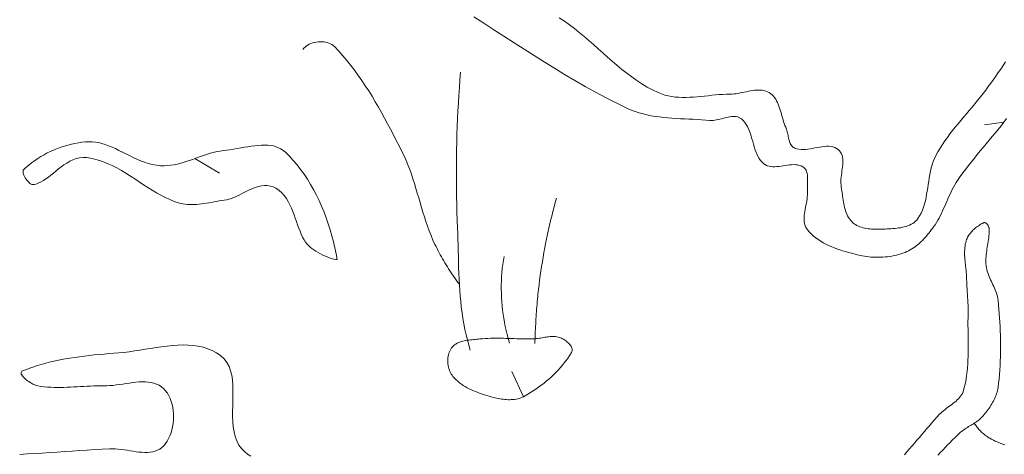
# Model space of a CAD drawing. Header units: inches. Extents: x -12 to 23, y -13.2 to 21.7.
# Tile 3 of 75: x -8.6 to -3.1, y -7.6 to -5.2. Entities that reach past the tile are written whole.
import ezdxf

# ---------------------------------------------------------------- set-up
doc = ezdxf.new("R2010")
doc.units = ezdxf.units.IN
doc.header["$MEASUREMENT"] = 0
doc.layers.get('0').update_dxf_attribs({"lineweight": 0})

msp = doc.modelspace()

# ---------------------------------------------------------------- linework, layer by layer
at = {"color": 7, "linetype": 'Continuous', "lineweight": 0}
for p, q in [((-6.9764, -5.3203), (-6.9844, -5.3256)), ((-6.9678, -5.3156), (-6.9764, -5.3203)), ((-6.9585, -5.3116), (-6.9678, -5.3156)), ((-6.9488, -5.3082), (-6.9585, -5.3116)), ((-6.9388, -5.3055), (-6.9488, -5.3082)), ((-6.9285, -5.3035), (-6.9388, -5.3055)), ((-6.918, -5.3022), (-6.9285, -5.3035)), ((-6.9074, -5.3015), (-6.918, -5.3022)), ((-6.8969, -5.3016), (-6.9074, -5.3015)), ((-6.8865, -5.3023), (-6.8969, -5.3016)), ((-6.8764, -5.3038), (-6.8865, -5.3023)), ((-6.8665, -5.306), (-6.8764, -5.3038)), ((-6.8571, -5.309), (-6.8665, -5.306)), ((-6.8483, -5.3127), (-6.8571, -5.309)), ((-6.8401, -5.3171), (-6.8483, -5.3127)), ((-6.8326, -5.3223), (-6.8401, -5.3171)), ((-6.8259, -5.3283), (-6.8326, -5.3223)), ((-6.998, -5.3381), (-7.0034, -5.3452)), ((-6.9917, -5.3315), (-6.998, -5.3381)), ((-6.9844, -5.3256), (-6.9917, -5.3315)), ((-6.8018, -5.3539), (-6.8259, -5.3283)), ((-6.7784, -5.3802), (-6.8018, -5.3539)), ((-6.7558, -5.407), (-6.7784, -5.3802)), ((-6.7338, -5.4344), (-6.7558, -5.407)), ((-6.7125, -5.4624), (-6.7338, -5.4344)), ((-6.6918, -5.4908), (-6.7125, -5.4624)), ((-6.6716, -5.5198), (-6.6918, -5.4908)), ((-6.1159, -5.472), (-6.1193, -5.5159)), ((-6.652, -5.5491), (-6.6716, -5.5198)), ((-6.1193, -5.5159), (-6.1224, -5.5597)), ((-6.6329, -5.5788), (-6.652, -5.5491)), ((-6.6143, -5.6089), (-6.6329, -5.5788)), ((-6.1224, -5.5597), (-6.1253, -5.6036)), ((-6.5961, -5.6393), (-6.6143, -5.6089)), ((-6.5782, -5.6699), (-6.5961, -5.6393)), ((-6.1279, -5.6475), (-6.1302, -5.6915)), ((-6.1253, -5.6036), (-6.1279, -5.6475)), ((-6.5608, -5.7008), (-6.5782, -5.6699)), ((-6.5436, -5.7318), (-6.5608, -5.7008)), ((-6.1302, -5.6915), (-6.1323, -5.7354)), ((-6.5268, -5.7631), (-6.5436, -5.7318)), ((-6.5102, -5.7944), (-6.5268, -5.7631)), ((-6.1323, -5.7354), (-6.1341, -5.7794)), ((-6.4938, -5.8258), (-6.5102, -5.7944)), ((-6.1356, -5.8234), (-6.1368, -5.8673)), ((-6.1341, -5.7794), (-6.1356, -5.8234)), ((-6.4776, -5.8572), (-6.4938, -5.8258)), ((-6.4615, -5.8887), (-6.4776, -5.8572)), ((-6.1368, -5.8673), (-6.1378, -5.9113)), ((-6.4455, -5.9201), (-6.4615, -5.8887)), ((-6.4334, -5.945), (-6.4455, -5.9201)), ((-6.1378, -5.9113), (-6.1385, -5.9553)), ((-6.4221, -5.9704), (-6.4334, -5.945)), ((-6.4116, -5.996), (-6.4221, -5.9704)), ((-6.1385, -5.9553), (-6.139, -5.9993)), ((-6.4017, -6.022), (-6.4116, -5.996)), ((-6.3924, -6.0482), (-6.4017, -6.022)), ((-6.139, -5.9993), (-6.1392, -6.0433)), ((-6.1392, -6.0433), (-6.1391, -6.0873)), ((-6.3835, -6.0746), (-6.3924, -6.0482)), ((-6.3751, -6.1011), (-6.3835, -6.0746)), ((-6.1391, -6.0873), (-6.1387, -6.1313)), ((-6.3669, -6.1278), (-6.3751, -6.1011)), ((-6.359, -6.1546), (-6.3669, -6.1278)), ((-6.3512, -6.1814), (-6.359, -6.1546)), ((-6.1387, -6.1313), (-6.138, -6.1753)), ((-6.3434, -6.2083), (-6.3512, -6.1814)), ((-6.3355, -6.2351), (-6.3434, -6.2083)), ((-6.138, -6.1753), (-6.1371, -6.2193)), ((-5.5888, -6.2328), (-5.5819, -6.2074)), ((-5.5819, -6.2074), (-5.5749, -6.1821)), ((-6.3275, -6.2618), (-6.3355, -6.2351)), ((-6.3192, -6.2885), (-6.3275, -6.2618)), ((-6.1371, -6.2193), (-6.1359, -6.2633)), ((-6.1359, -6.2633), (-6.1345, -6.3072)), ((-5.6019, -6.2837), (-5.5955, -6.2582)), ((-5.5955, -6.2582), (-5.5888, -6.2328)), ((-6.3107, -6.315), (-6.3192, -6.2885)), ((-6.3017, -6.3413), (-6.3107, -6.315)), ((-6.1345, -6.3072), (-6.1328, -6.3512)), ((-5.6142, -6.3349), (-5.6082, -6.3093)), ((-5.6082, -6.3093), (-5.6019, -6.2837)), ((-6.2921, -6.3675), (-6.3017, -6.3413)), ((-6.282, -6.3933), (-6.2921, -6.3675)), ((-6.1328, -6.3512), (-6.1315, -6.3828)), ((-5.6256, -6.3863), (-5.62, -6.3605)), ((-5.62, -6.3605), (-5.6142, -6.3349)), ((-6.2712, -6.4189), (-6.282, -6.3933)), ((-6.2596, -6.4441), (-6.2712, -6.4189)), ((-6.1315, -6.3828), (-6.1305, -6.4146)), ((-6.1305, -6.4146), (-6.1296, -6.4465)), ((-5.6362, -6.4378), (-5.631, -6.412)), ((-5.631, -6.412), (-5.6256, -6.3863)), ((-6.2538, -6.4559), (-6.2596, -6.4441)), ((-6.248, -6.4677), (-6.2538, -6.4559)), ((-6.242, -6.4793), (-6.248, -6.4677)), ((-6.2359, -6.491), (-6.242, -6.4793)), ((-6.1296, -6.4465), (-6.1288, -6.4785)), ((-6.1288, -6.4785), (-6.128, -6.5105)), ((-5.646, -6.4896), (-5.6412, -6.4637)), ((-5.6412, -6.4637), (-5.6362, -6.4378)), ((-6.2296, -6.5025), (-6.2359, -6.491)), ((-6.2233, -6.514), (-6.2296, -6.5025)), ((-6.2168, -6.5255), (-6.2233, -6.514)), ((-6.2102, -6.5369), (-6.2168, -6.5255)), ((-6.2035, -6.5482), (-6.2102, -6.5369)), ((-6.128, -6.5105), (-6.1271, -6.5425)), ((-6.1271, -6.5425), (-6.1262, -6.5746)), ((-5.8778, -6.5574), (-5.8745, -6.5345)), ((-5.8745, -6.5345), (-5.8707, -6.5118)), ((-5.659, -6.5674), (-5.6548, -6.5414)), ((-5.6548, -6.5414), (-5.6505, -6.5155)), ((-5.6505, -6.5155), (-5.646, -6.4896)), ((-6.1967, -6.5594), (-6.2035, -6.5482)), ((-6.1897, -6.5706), (-6.1967, -6.5594)), ((-6.1827, -6.5818), (-6.1897, -6.5706)), ((-6.1755, -6.5928), (-6.1827, -6.5818)), ((-6.1682, -6.6038), (-6.1755, -6.5928)), ((-6.1262, -6.5746), (-6.125, -6.6067)), ((-5.8827, -6.6035), (-5.8805, -6.5804)), ((-5.8805, -6.5804), (-5.8778, -6.5574)), ((-5.6665, -6.6195), (-5.6629, -6.5934)), ((-5.6629, -6.5934), (-5.659, -6.5674)), ((-6.1608, -6.6147), (-6.1682, -6.6038)), ((-6.1533, -6.6255), (-6.1608, -6.6147)), ((-6.1457, -6.6363), (-6.1533, -6.6255)), ((-6.1379, -6.6469), (-6.1457, -6.6363)), ((-6.1301, -6.6575), (-6.1379, -6.6469)), ((-6.125, -6.6067), (-6.1237, -6.6387)), ((-6.1237, -6.6387), (-6.122, -6.6707)), ((-5.8861, -6.6734), (-5.8855, -6.65)), ((-5.8855, -6.65), (-5.8844, -6.6267)), ((-5.8844, -6.6267), (-5.8827, -6.6035)), ((-5.6733, -6.6716), (-5.67, -6.6455)), ((-5.67, -6.6455), (-5.6665, -6.6195)), ((-6.1222, -6.668), (-6.1301, -6.6575)), ((-6.122, -6.6707), (-6.12, -6.7026)), ((-6.12, -6.7026), (-6.1176, -6.7345)), ((-5.8862, -6.6967), (-5.8861, -6.6734)), ((-5.8857, -6.7201), (-5.8862, -6.6967)), ((-5.6778, -6.7116), (-5.6763, -6.6977)), ((-5.6763, -6.6977), (-5.6733, -6.6716)), ((-6.1176, -6.7345), (-6.1147, -6.7662)), ((-6.1147, -6.7662), (-6.1113, -6.7978)), ((-5.8847, -6.7435), (-5.8857, -6.7201)), ((-5.8832, -6.7669), (-5.8847, -6.7435)), ((-5.6833, -6.7671), (-5.682, -6.7532)), ((-5.682, -6.7532), (-5.6807, -6.7393)), ((-5.6807, -6.7393), (-5.6793, -6.7254)), ((-5.6793, -6.7254), (-5.6778, -6.7116)), ((-6.1113, -6.7978), (-6.1073, -6.8293)), ((-5.8812, -6.7903), (-5.8832, -6.7669)), ((-5.8786, -6.8136), (-5.8812, -6.7903)), ((-5.8756, -6.8368), (-5.8786, -6.8136)), ((-5.6879, -6.8226), (-5.6869, -6.8087)), ((-5.6869, -6.8087), (-5.6858, -6.7948)), ((-5.6858, -6.7948), (-5.6846, -6.7809)), ((-5.6846, -6.7809), (-5.6833, -6.7671)), ((-6.1073, -6.8293), (-6.1026, -6.8606)), ((-6.1026, -6.8606), (-6.0972, -6.8918)), ((-5.872, -6.86), (-5.8756, -6.8368)), ((-5.8679, -6.883), (-5.872, -6.86)), ((-5.6916, -6.8783), (-5.6908, -6.8644)), ((-5.6908, -6.8644), (-5.6899, -6.8505)), ((-5.6899, -6.8505), (-5.6889, -6.8365)), ((-5.6889, -6.8365), (-5.6879, -6.8226)), ((-6.0972, -6.8918), (-6.0911, -6.9227)), ((-6.0911, -6.9227), (-6.0841, -6.9535)), ((-5.8633, -6.9059), (-5.8679, -6.883)), ((-5.8581, -6.9287), (-5.8633, -6.9059)), ((-5.8525, -6.9513), (-5.8581, -6.9287)), ((-5.6944, -6.934), (-5.6938, -6.9201)), ((-5.6938, -6.9201), (-5.6931, -6.9062)), ((-5.6931, -6.9062), (-5.6924, -6.8922)), ((-5.6924, -6.8922), (-5.6916, -6.8783)), ((-6.0841, -6.9535), (-6.0618, -7.0398)), ((-5.8389, -7.001), (-5.8525, -6.9513)), ((-5.6966, -7.0015), (-5.6954, -6.9619)), ((-5.6954, -6.9619), (-5.6949, -6.948)), ((-5.6949, -6.948), (-5.6944, -6.934)), ((-3.2219, -7.4513), (-3.2186, -7.4566)), ((-3.2186, -7.4566), (-3.2151, -7.4617)), ((-3.2151, -7.4617), (-3.2115, -7.4668)), ((-3.2115, -7.4668), (-3.2078, -7.4718)), ((-3.2078, -7.4718), (-3.2039, -7.4767)), ((-3.2039, -7.4767), (-3.1999, -7.4815)), ((-3.1999, -7.4815), (-3.1959, -7.4862)), ((-3.1959, -7.4862), (-3.1917, -7.4909)), ((-3.1917, -7.4909), (-3.1874, -7.4954)), ((-3.1874, -7.4954), (-3.183, -7.4998)), ((-3.183, -7.4998), (-3.1785, -7.504)), ((-3.1785, -7.504), (-3.1739, -7.5082)), ((-3.1739, -7.5082), (-3.1692, -7.5123)), ((-3.1692, -7.5123), (-3.1644, -7.5162)), ((-3.1644, -7.5162), (-3.1595, -7.5199)), ((-3.1595, -7.5199), (-3.1546, -7.5236)), ((-3.1546, -7.5236), (-3.1496, -7.5271)), ((-3.1496, -7.5271), (-3.1445, -7.5304)), ((-3.1445, -7.5304), (-3.1393, -7.5336)), ((-3.1393, -7.5336), (-3.1341, -7.5367)), ((-3.1341, -7.5367), (-3.1241, -7.5421)), ((-3.1241, -7.5421), (-3.114, -7.5473)), ((-3.114, -7.5473), (-3.1036, -7.5522)), ((-3.1036, -7.5522), (-3.0932, -7.5568)), ((-3.0932, -7.5568), (-3.0826, -7.5612)), ((-3.0826, -7.5612), (-3.0718, -7.5653)), ((-3.0718, -7.5653), (-3.061, -7.5691)), ((-3.061, -7.5691), (-3.05, -7.5726))]:
    msp.add_line(p, q, dxfattribs=at)
at = {"color": 30, "linetype": 'Continuous', "lineweight": 0, "true_color": 0xff7e00}
for p, q in [((-3.055, -5.7541), (-3.1634, -5.7702)), ((-7.6125, -5.9603), (-7.4736, -6.0422)), ((-5.7602, -7.3021), (-5.8266, -7.1601))]:
    msp.add_line(p, q, dxfattribs=at)
at = {"color": 7, "linetype": 'Continuous', "lineweight": 0, "flags": 128}
for points in [[(-3.0393, -5.7332), (-3.055, -5.7541), (-3.071, -5.7749), (-3.0872, -5.7954), (-3.1037, -5.8158), (-3.1204, -5.8361), (-3.1372, -5.8563), (-3.154, -5.8764), (-3.1709, -5.8966), (-3.1878, -5.9167), (-3.2045, -5.9369), (-3.2212, -5.9572), (-3.2377, -5.9776), (-3.2539, -5.9982), (-3.2699, -6.019), (-3.2856, -6.04), (-3.3009, -6.0612), (-3.3158, -6.0828), (-3.3238, -6.0951), (-3.3314, -6.1078), (-3.3386, -6.1206), (-3.3454, -6.1337), (-3.352, -6.1469), (-3.3583, -6.1603), (-3.3645, -6.1738), (-3.3705, -6.1873), (-3.3764, -6.2009), (-3.3823, -6.2146), (-3.3883, -6.2282), (-3.3943, -6.2417), (-3.4004, -6.2552), (-3.4067, -6.2686), (-3.4132, -6.2818), (-3.42, -6.2949), (-3.4272, -6.3078), (-3.4347, -6.3204), (-3.4426, -6.3327), (-3.451, -6.3448), (-3.4575, -6.3535), (-3.464, -6.3622), (-3.4707, -6.3709), (-3.4776, -6.3796), (-3.4846, -6.3881), (-3.4917, -6.3965), (-3.4991, -6.4049), (-3.5066, -6.413), (-3.5142, -6.421), (-3.5221, -6.4287), (-3.5301, -6.4362), (-3.5384, -6.4434), (-3.5468, -6.4504), (-3.5554, -6.457), (-3.5642, -6.4633), (-3.5733, -6.4692), (-3.5825, -6.4747), (-3.592, -6.4798), (-3.6017, -6.4844), (-3.6116, -6.4885), (-3.6236, -6.4929), (-3.6357, -6.497), (-3.648, -6.5006), (-3.6604, -6.5039), (-3.673, -6.5068), (-3.6857, -6.5093), (-3.6984, -6.5114), (-3.7113, -6.5132), (-3.7242, -6.5146), (-3.7371, -6.5156), (-3.7501, -6.5163), (-3.7631, -6.5165), (-3.776, -6.5164), (-3.789, -6.516), (-3.8019, -6.5151), (-3.8148, -6.5139), (-3.8275, -6.5124), (-3.8402, -6.5104), (-3.8528, -6.5081), (-3.8652, -6.5054), (-3.8814, -6.5017), (-3.8976, -6.4977), (-3.914, -6.4936), (-3.9304, -6.4892), (-3.9468, -6.4845), (-3.9632, -6.4796), (-3.9795, -6.4743), (-3.9956, -6.4687), (-4.0116, -6.4627), (-4.0273, -6.4562), (-4.0427, -6.4493), (-4.0578, -6.4419), (-4.0726, -6.434), (-4.0869, -6.4256), (-4.1007, -6.4166), (-4.114, -6.407), (-4.1268, -6.3967), (-4.1389, -6.3857), (-4.1503, -6.3741), (-4.1611, -6.3617), (-4.1673, -6.353), (-4.1722, -6.3437), (-4.1758, -6.3341), (-4.1784, -6.3241), (-4.1799, -6.3137), (-4.1805, -6.303), (-4.1804, -6.2921), (-4.1796, -6.2809), (-4.1782, -6.2695), (-4.1765, -6.2579), (-4.1744, -6.2463), (-4.1722, -6.2345), (-4.1698, -6.2227), (-4.1675, -6.2109), (-4.1654, -6.1991), (-4.1635, -6.1874), (-4.1621, -6.1758), (-4.1611, -6.1643), (-4.1607, -6.153), (-4.1611, -6.1419), (-4.1614, -6.1349), (-4.1615, -6.1277), (-4.1615, -6.1202), (-4.1612, -6.1126), (-4.161, -6.1049), (-4.1606, -6.0971), (-4.1604, -6.0893), (-4.1602, -6.0815), (-4.1602, -6.0738), (-4.1604, -6.0662), (-4.1608, -6.0588), (-4.1616, -6.0516), (-4.1628, -6.0446), (-4.1644, -6.0379), (-4.1665, -6.0316), (-4.1692, -6.0257), (-4.1724, -6.0202), (-4.1764, -6.0151), (-4.181, -6.0106), (-4.1865, -6.0067), (-4.1961, -6.0017), (-4.2062, -5.998), (-4.2168, -5.9957), (-4.2277, -5.9944), (-4.239, -5.9941), (-4.2505, -5.9945), (-4.2622, -5.9955), (-4.2741, -5.997), (-4.2861, -5.9988), (-4.298, -6.0007), (-4.31, -6.0025), (-4.3218, -6.0041), (-4.3335, -6.0054), (-4.345, -6.0061), (-4.3562, -6.0061), (-4.3671, -6.0052), (-4.3776, -6.0033), (-4.3877, -6.0002), (-4.3972, -5.9958), (-4.4062, -5.9898), (-4.4167, -5.9805), (-4.4259, -5.9702), (-4.4339, -5.9589), (-4.441, -5.9468), (-4.4471, -5.934), (-4.4526, -5.9206), (-4.4574, -5.9067), (-4.4619, -5.8925), (-4.466, -5.878), (-4.47, -5.8634), (-4.4739, -5.8488), (-4.4781, -5.8343), (-4.4825, -5.8201), (-4.4873, -5.8061), (-4.4926, -5.7927), (-4.4987, -5.7798), (-4.5057, -5.7675), (-4.5136, -5.7561), (-4.5227, -5.7457), (-4.533, -5.7362), (-4.5401, -5.7313), (-4.5476, -5.7276), (-4.5554, -5.7249), (-4.5635, -5.7233), (-4.5719, -5.7226), (-4.5806, -5.7227), (-4.5894, -5.7234), (-4.5985, -5.7247), (-4.6076, -5.7264), (-4.617, -5.7285), (-4.6264, -5.7309), (-4.6359, -5.7333), (-4.6454, -5.7358), (-4.6549, -5.7382), (-4.6644, -5.7404), (-4.6739, -5.7423), (-4.6832, -5.7438), (-4.6925, -5.7447), (-4.7016, -5.7451), (-4.7105, -5.7447), (-4.734, -5.7427), (-4.7576, -5.7411), (-4.7813, -5.7397), (-4.8052, -5.7385), (-4.829, -5.7374), (-4.8529, -5.7362), (-4.8768, -5.7351), (-4.9007, -5.7337), (-4.9245, -5.7322), (-4.9483, -5.7303), (-4.9719, -5.7281), (-4.9954, -5.7253), (-5.0188, -5.7221), (-5.0419, -5.7182), (-5.0649, -5.7135), (-5.0876, -5.7081), (-5.11, -5.7019), (-5.1322, -5.6946), (-5.154, -5.6864), (-5.1755, -5.677), (-5.236, -5.6479), (-5.2958, -5.6175), (-5.355, -5.586), (-5.4137, -5.5535), (-5.4719, -5.52), (-5.5297, -5.4858), (-5.5871, -5.4508), (-5.6442, -5.4153), (-5.7011, -5.3794), (-5.7578, -5.3431), (-5.8144, -5.3067), (-5.8709, -5.2701), (-5.9275, -5.2335), (-5.9842, -5.1971), (-6.0409, -5.161)], [(-5.5601, -5.1656), (-5.5309, -5.185), (-5.5024, -5.2053), (-5.4744, -5.2266), (-5.4469, -5.2486), (-5.4198, -5.2711), (-5.393, -5.2942), (-5.3665, -5.3175), (-5.34, -5.3411), (-5.3136, -5.3647), (-5.2872, -5.3882), (-5.2606, -5.4115), (-5.2339, -5.4344), (-5.2068, -5.4569), (-5.1794, -5.4787), (-5.1515, -5.4997), (-5.1231, -5.5198), (-5.094, -5.5388), (-5.0642, -5.5567), (-5.0336, -5.5732), (-5.0022, -5.5883), (-4.9835, -5.5958), (-4.9645, -5.6019), (-4.9451, -5.6067), (-4.9255, -5.6104), (-4.9057, -5.6129), (-4.8856, -5.6145), (-4.8654, -5.6152), (-4.845, -5.6151), (-4.8244, -5.6144), (-4.8037, -5.6132), (-4.783, -5.6116), (-4.7621, -5.6097), (-4.7413, -5.6075), (-4.7204, -5.6053), (-4.6995, -5.6032), (-4.6787, -5.6012), (-4.658, -5.5994), (-4.6373, -5.598), (-4.6168, -5.5971), (-4.5964, -5.5967), (-4.5854, -5.5964), (-4.5742, -5.5955), (-4.5629, -5.5941), (-4.5515, -5.5922), (-4.54, -5.5901), (-4.5285, -5.5878), (-4.517, -5.5854), (-4.5055, -5.583), (-4.4941, -5.5806), (-4.4827, -5.5784), (-4.4713, -5.5766), (-4.4601, -5.5751), (-4.449, -5.574), (-4.4381, -5.5736), (-4.4273, -5.5738), (-4.4167, -5.5748), (-4.4063, -5.5766), (-4.3961, -5.5794), (-4.3863, -5.5833), (-4.3766, -5.5883), (-4.3678, -5.5942), (-4.3599, -5.6009), (-4.3526, -5.6083), (-4.3461, -5.6163), (-4.3403, -5.625), (-4.335, -5.6341), (-4.3302, -5.6437), (-4.3259, -5.6538), (-4.3219, -5.6641), (-4.3182, -5.6748), (-4.3148, -5.6856), (-4.3116, -5.6966), (-4.3084, -5.7077), (-4.3053, -5.7189), (-4.3022, -5.7299), (-4.2989, -5.7409), (-4.2955, -5.7518), (-4.2919, -5.7624), (-4.288, -5.7727), (-4.2837, -5.7827), (-4.2812, -5.7887), (-4.279, -5.795), (-4.277, -5.8016), (-4.2753, -5.8084), (-4.2737, -5.8153), (-4.2723, -5.8223), (-4.2708, -5.8293), (-4.2694, -5.8363), (-4.268, -5.8433), (-4.2664, -5.8501), (-4.2646, -5.8568), (-4.2627, -5.8633), (-4.2605, -5.8695), (-4.2579, -5.8754), (-4.255, -5.8809), (-4.2516, -5.886), (-4.2478, -5.8906), (-4.2435, -5.8947), (-4.2385, -5.8982), (-4.2329, -5.901), (-4.2214, -5.9051), (-4.2095, -5.9077), (-4.1972, -5.909), (-4.1846, -5.9092), (-4.1717, -5.9086), (-4.1587, -5.9071), (-4.1455, -5.9052), (-4.1322, -5.9028), (-4.1189, -5.9002), (-4.1057, -5.8976), (-4.0925, -5.8952), (-4.0795, -5.8931), (-4.0667, -5.8915), (-4.0542, -5.8906), (-4.042, -5.8905), (-4.0301, -5.8915), (-4.0188, -5.8937), (-4.0079, -5.8974), (-3.9975, -5.9025), (-3.9878, -5.9095), (-3.9804, -5.9167), (-3.9745, -5.9246), (-3.9699, -5.9331), (-3.9665, -5.9422), (-3.9642, -5.9519), (-3.9627, -5.962), (-3.9621, -5.9726), (-3.9622, -5.9835), (-3.9629, -5.9947), (-3.9639, -6.0061), (-3.9653, -6.0178), (-3.9669, -6.0295), (-3.9685, -6.0413), (-3.9701, -6.0531), (-3.9714, -6.0649), (-3.9725, -6.0765), (-3.9731, -6.088), (-3.9731, -6.0992), (-3.9724, -6.1102), (-3.9709, -6.1208), (-3.9691, -6.1309), (-3.9675, -6.1411), (-3.966, -6.1515), (-3.9646, -6.162), (-3.9631, -6.1725), (-3.9617, -6.1831), (-3.9601, -6.1937), (-3.9585, -6.2042), (-3.9566, -6.2147), (-3.9546, -6.225), (-3.9523, -6.2352), (-3.9497, -6.2453), (-3.9467, -6.2551), (-3.9433, -6.2647), (-3.9394, -6.274), (-3.9351, -6.283), (-3.9302, -6.2917), (-3.9247, -6.2999), (-3.9186, -6.3078), (-3.9117, -6.3152), (-3.9051, -6.3214), (-3.898, -6.3269), (-3.8905, -6.3319), (-3.8826, -6.3364), (-3.8744, -6.3404), (-3.8659, -6.3439), (-3.8572, -6.3469), (-3.8482, -6.3495), (-3.839, -6.3517), (-3.8296, -6.3535), (-3.8201, -6.355), (-3.8106, -6.3562), (-3.8009, -6.3571), (-3.7912, -6.3577), (-3.7815, -6.3581), (-3.7719, -6.3583), (-3.7623, -6.3583), (-3.7528, -6.3581), (-3.7434, -6.3579), (-3.7342, -6.3575), (-3.7239, -6.357), (-3.7134, -6.3566), (-3.7027, -6.3561), (-3.6918, -6.3555), (-3.6808, -6.3547), (-3.6698, -6.3538), (-3.6588, -6.3526), (-3.6479, -6.3512), (-3.6371, -6.3495), (-3.6264, -6.3474), (-3.6159, -6.345), (-3.6058, -6.3421), (-3.5959, -6.3387), (-3.5864, -6.3348), (-3.5773, -6.3304), (-3.5686, -6.3254), (-3.5605, -6.3197), (-3.553, -6.3133), (-3.5461, -6.3062), (-3.5398, -6.2983), (-3.5298, -6.283), (-3.5211, -6.267), (-3.5137, -6.2504), (-3.5073, -6.2334), (-3.5019, -6.2159), (-3.4973, -6.198), (-3.4933, -6.1798), (-3.4899, -6.1614), (-3.4868, -6.1427), (-3.484, -6.124), (-3.4813, -6.1051), (-3.4785, -6.0863), (-3.4756, -6.0676), (-3.4723, -6.0489), (-3.4686, -6.0305), (-3.4643, -6.0123), (-3.4593, -5.9944), (-3.4534, -5.9769), (-3.4464, -5.9599), (-3.4384, -5.9433), (-3.4265, -5.922), (-3.414, -5.9011), (-3.401, -5.8805), (-3.3874, -5.8603), (-3.3733, -5.8404), (-3.3588, -5.8208), (-3.3439, -5.8014), (-3.3288, -5.7822), (-3.3133, -5.7632), (-3.2977, -5.7443), (-3.2819, -5.7255), (-3.2661, -5.7068), (-3.2502, -5.688), (-3.2343, -5.6693), (-3.2185, -5.6505), (-3.2028, -5.6316), (-3.1873, -5.6126), (-3.1721, -5.5934), (-3.1571, -5.5741), (-3.1425, -5.5545), (-3.1283, -5.5348), (-3.1142, -5.515), (-3.1003, -5.4951), (-3.0865, -5.4752), (-3.0728, -5.4551), (-3.0591, -5.435), (-3.0455, -5.4149)], [(-3.6155, -7.6291), (-3.6012, -7.613), (-3.587, -7.5968), (-3.5729, -7.5805), (-3.5588, -7.5641), (-3.5448, -7.5477), (-3.5308, -7.5313), (-3.5169, -7.5148), (-3.5028, -7.4984), (-3.4888, -7.4821), (-3.4747, -7.4657), (-3.4605, -7.4495), (-3.4462, -7.4334), (-3.4318, -7.4173), (-3.4172, -7.4014), (-3.4105, -7.3946), (-3.4034, -7.388), (-3.3959, -7.3815), (-3.3882, -7.3753), (-3.3803, -7.3692), (-3.3722, -7.3632), (-3.3641, -7.3572), (-3.3559, -7.3513), (-3.3478, -7.3453), (-3.3399, -7.3393), (-3.3321, -7.3331), (-3.3246, -7.3268), (-3.3175, -7.3203), (-3.3107, -7.3136), (-3.3044, -7.3066), (-3.2986, -7.2993), (-3.2934, -7.2917), (-3.2888, -7.2836), (-3.285, -7.2752), (-3.282, -7.2662), (-3.2765, -7.2454), (-3.2718, -7.2244), (-3.2679, -7.2032), (-3.2646, -7.182), (-3.262, -7.1607), (-3.2599, -7.1392), (-3.2583, -7.1177), (-3.2572, -7.0961), (-3.2564, -7.0744), (-3.256, -7.0527), (-3.2558, -7.0309), (-3.2559, -7.0091), (-3.2561, -6.9873), (-3.2564, -6.9655), (-3.2567, -6.9437), (-3.257, -6.9219), (-3.2572, -6.9001), (-3.2572, -6.8784), (-3.257, -6.8567), (-3.2566, -6.8351), (-3.2564, -6.8249), (-3.2564, -6.8148), (-3.2564, -6.8047), (-3.2566, -6.7945), (-3.2569, -6.7844), (-3.2573, -6.7742), (-3.2578, -6.7641), (-3.2583, -6.7539), (-3.2589, -6.7438), (-3.2595, -6.7337), (-3.2602, -6.7235), (-3.2608, -6.7134), (-3.2615, -6.7032), (-3.2621, -6.6931), (-3.2628, -6.683), (-3.2634, -6.6728), (-3.2639, -6.6627), (-3.2644, -6.6525), (-3.2648, -6.6424), (-3.2651, -6.6322), (-3.2655, -6.6217), (-3.2661, -6.6112), (-3.267, -6.6007), (-3.2679, -6.5901), (-3.269, -6.5795), (-3.2702, -6.5689), (-3.2713, -6.5583), (-3.2725, -6.5477), (-3.2735, -6.5371), (-3.2745, -6.5265), (-3.2752, -6.5159), (-3.2758, -6.5054), (-3.2761, -6.4949), (-3.2761, -6.4844), (-3.2757, -6.474), (-3.275, -6.4637), (-3.2738, -6.4534), (-3.2721, -6.4432), (-3.2699, -6.4331), (-3.2672, -6.423), (-3.2649, -6.4164), (-3.2622, -6.4099), (-3.2592, -6.4036), (-3.2558, -6.3974), (-3.252, -6.3914), (-3.2479, -6.3856), (-3.2436, -6.3799), (-3.2389, -6.3744), (-3.234, -6.369), (-3.2289, -6.3639), (-3.2236, -6.3588), (-3.218, -6.354), (-3.2124, -6.3493), (-3.2065, -6.3448), (-3.2006, -6.3405), (-3.1946, -6.3364), (-3.1885, -6.3324), (-3.1823, -6.3286), (-3.1762, -6.325), (-3.17, -6.3216), (-3.168, -6.3207), (-3.1659, -6.3203), (-3.1638, -6.3203), (-3.1617, -6.3207), (-3.1596, -6.3214), (-3.1575, -6.3225), (-3.1554, -6.3238), (-3.1534, -6.3254), (-3.1514, -6.3272), (-3.1495, -6.3292), (-3.1477, -6.3313), (-3.146, -6.3336), (-3.1445, -6.336), (-3.143, -6.3385), (-3.1418, -6.341), (-3.1407, -6.3436), (-3.1397, -6.3461), (-3.139, -6.3486), (-3.1385, -6.351), (-3.1383, -6.3533), (-3.1383, -6.3533), (-3.1383, -6.3533), (-3.1383, -6.3533), (-3.1383, -6.3533), (-3.1379, -6.3639), (-3.1379, -6.3744), (-3.1384, -6.385), (-3.1392, -6.3956), (-3.1403, -6.4062), (-3.1417, -6.4168), (-3.1432, -6.4274), (-3.1449, -6.4379), (-3.1466, -6.4485), (-3.1484, -6.4591), (-3.1501, -6.4697), (-3.1518, -6.4802), (-3.1533, -6.4908), (-3.1546, -6.5014), (-3.1556, -6.5119), (-3.1564, -6.5225), (-3.1568, -6.533), (-3.1567, -6.5435), (-3.1562, -6.5541), (-3.1552, -6.5646), (-3.1536, -6.5747), (-3.1514, -6.5847), (-3.1487, -6.5946), (-3.1455, -6.6044), (-3.142, -6.6141), (-3.1381, -6.6237), (-3.134, -6.6333), (-3.1296, -6.6428), (-3.1252, -6.6523), (-3.1207, -6.6617), (-3.1162, -6.6712), (-3.1118, -6.6807), (-3.1076, -6.6902), (-3.1035, -6.6998), (-3.0998, -6.7094), (-3.0964, -6.7191), (-3.0934, -6.7289), (-3.0909, -6.7388), (-3.0889, -6.7489), (-3.0876, -6.759), (-3.0852, -6.7834), (-3.0831, -6.8079), (-3.0811, -6.8324), (-3.0794, -6.8569), (-3.0778, -6.8814), (-3.0765, -6.906), (-3.0754, -6.9306), (-3.0746, -6.9552), (-3.074, -6.9798), (-3.0736, -7.0044), (-3.0736, -7.029), (-3.0738, -7.0535), (-3.0744, -7.0781), (-3.0752, -7.1027), (-3.0764, -7.1272), (-3.0779, -7.1517), (-3.0798, -7.1762), (-3.082, -7.2006), (-3.0846, -7.225), (-3.0876, -7.2493), (-3.089, -7.2583), (-3.0908, -7.2671), (-3.093, -7.2759), (-3.0956, -7.2846), (-3.0986, -7.2932), (-3.1019, -7.3017), (-3.1056, -7.3101), (-3.1095, -7.3184), (-3.1137, -7.3266), (-3.1182, -7.3347), (-3.1229, -7.3427), (-3.1278, -7.3506), (-3.133, -7.3584), (-3.1382, -7.3661), (-3.1436, -7.3736), (-3.1492, -7.3811), (-3.1548, -7.3885), (-3.1605, -7.3957), (-3.1663, -7.4029), (-3.1721, -7.4099), (-3.1773, -7.4158), (-3.1827, -7.4214), (-3.1884, -7.4267), (-3.1944, -7.4317), (-3.2005, -7.4365), (-3.2068, -7.4412), (-3.2133, -7.4457), (-3.2199, -7.45), (-3.2266, -7.4543), (-3.2333, -7.4585), (-3.2401, -7.4626), (-3.2469, -7.4668), (-3.2537, -7.4709), (-3.2605, -7.4751), (-3.2672, -7.4794), (-3.2738, -7.4838), (-3.2803, -7.4883), (-3.2867, -7.4929), (-3.2929, -7.4978), (-3.2989, -7.5029), (-3.3073, -7.5105), (-3.3157, -7.5182), (-3.3239, -7.526), (-3.3321, -7.5339), (-3.3401, -7.5419), (-3.3481, -7.5499), (-3.3561, -7.558), (-3.364, -7.5662), (-3.3719, -7.5744), (-3.3797, -7.5826), (-3.3875, -7.5909), (-3.3954, -7.5991), (-3.4032, -7.6073), (-3.4111, -7.6155), (-3.419, -7.6237), (-3.427, -7.6318)]]:
    msp.add_lwpolyline(points, dxfattribs=at)
at = {"color": 7, "linetype": 'Continuous', "lineweight": 0}
msp.add_lwpolyline([(-8.5803, -6.0306), (-8.5801, -6.035), (-8.5791, -6.0406), (-8.5774, -6.0469), (-8.5748, -6.0538), (-8.5716, -6.0609), (-8.5677, -6.0681), (-8.5633, -6.0752), (-8.5584, -6.0819), (-8.5533, -6.088), (-8.548, -6.0935), (-8.5429, -6.0981), (-8.538, -6.1018), (-8.5337, -6.1043), (-8.5303, -6.1057), (-8.5282, -6.1063), (-8.5267, -6.1064), (-8.5152, -6.1051), (-8.5029, -6.102), (-8.4904, -6.0974), (-8.4775, -6.0911), (-8.4644, -6.0834), (-8.4509, -6.0745), (-8.4372, -6.0645), (-8.4234, -6.0537), (-8.4092, -6.0422), (-8.3949, -6.0305), (-8.3802, -6.0186), (-8.3653, -6.0069), (-8.3498, -5.9956), (-8.3339, -5.985), (-8.3172, -5.9753), (-8.2998, -5.9669), (-8.2815, -5.9602), (-8.2621, -5.9555), (-8.2419, -5.9535), (-8.2215, -5.9545), (-8.191, -5.9596), (-8.1618, -5.9668), (-8.1333, -5.976), (-8.1056, -5.9869), (-8.0785, -5.9993), (-8.052, -6.0129), (-8.0259, -6.0275), (-8.0003, -6.0428), (-7.975, -6.0587), (-7.9501, -6.0748), (-7.9253, -6.0911), (-7.9007, -6.1073), (-7.8762, -6.1232), (-7.8518, -6.1386), (-7.8274, -6.1532), (-7.803, -6.167), (-7.7785, -6.1796), (-7.7539, -6.191), (-7.7292, -6.2009), (-7.7042, -6.2092), (-7.6921, -6.2124), (-7.6798, -6.215), (-7.6673, -6.2169), (-7.6546, -6.2182), (-7.6417, -6.2189), (-7.6287, -6.2191), (-7.6155, -6.2189), (-7.6021, -6.2181), (-7.5885, -6.217), (-7.5748, -6.2155), (-7.561, -6.2137), (-7.547, -6.2116), (-7.5329, -6.2093), (-7.5187, -6.2068), (-7.5045, -6.2043), (-7.4901, -6.2016), (-7.4757, -6.1989), (-7.4612, -6.1963), (-7.4467, -6.1938), (-7.4329, -6.1915), (-7.4216, -6.1893), (-7.4107, -6.1861), (-7.3992, -6.182), (-7.3873, -6.1771), (-7.3751, -6.1714), (-7.3625, -6.1652), (-7.3496, -6.1586), (-7.3365, -6.1518), (-7.3231, -6.145), (-7.3095, -6.1382), (-7.2956, -6.1318), (-7.2814, -6.1259), (-7.2669, -6.1207), (-7.252, -6.1164), (-7.2366, -6.1133), (-7.2208, -6.1117), (-7.2045, -6.1121), (-7.188, -6.1147), (-7.1716, -6.1198), (-7.1558, -6.1275), (-7.138, -6.1395), (-7.1223, -6.1533), (-7.1086, -6.1687), (-7.0965, -6.1851), (-7.0859, -6.2025), (-7.0764, -6.2205), (-7.068, -6.239), (-7.0603, -6.2579), (-7.0531, -6.277), (-7.0464, -6.2961), (-7.0398, -6.3151), (-7.0333, -6.3338), (-7.0267, -6.3521), (-7.0199, -6.3697), (-7.0128, -6.3865), (-7.0052, -6.4024), (-6.9972, -6.4171), (-6.9885, -6.4306), (-6.9793, -6.4426), (-6.9691, -6.4534), (-6.9618, -6.4598), (-6.9526, -6.467), (-6.9419, -6.4746), (-6.9301, -6.4823), (-6.9174, -6.4899), (-6.9041, -6.4972), (-6.8905, -6.5042), (-6.8768, -6.5105), (-6.8633, -6.5162), (-6.8502, -6.521), (-6.838, -6.5247), (-6.827, -6.5274), (-6.8177, -6.5289), (-6.8114, -6.5292), (-6.8169, -6.4972), (-6.8237, -6.463), (-6.8315, -6.4288), (-6.8402, -6.3948), (-6.8499, -6.3609), (-6.8605, -6.3273), (-6.8721, -6.294), (-6.8846, -6.2611), (-6.898, -6.2287), (-6.9123, -6.1969), (-6.9274, -6.1656), (-6.9435, -6.1351), (-6.9605, -6.1053), (-6.9783, -6.0763), (-6.997, -6.0483), (-7.0165, -6.0212), (-7.0368, -5.9951), (-7.0579, -5.9701), (-7.0799, -5.9463), (-7.1023, -5.9241), (-7.1147, -5.9136), (-7.1274, -5.9052), (-7.1407, -5.8984), (-7.1548, -5.893), (-7.1697, -5.8889), (-7.1854, -5.886), (-7.202, -5.8843), (-7.2192, -5.8837), (-7.2372, -5.884), (-7.2557, -5.8853), (-7.2747, -5.8872), (-7.2941, -5.8898), (-7.3138, -5.8928), (-7.3337, -5.8962), (-7.3538, -5.8998), (-7.374, -5.9035), (-7.3942, -5.907), (-7.4144, -5.9102), (-7.4345, -5.9131), (-7.4537, -5.9152), (-7.4703, -5.9172), (-7.4863, -5.9201), (-7.5024, -5.9237), (-7.5187, -5.928), (-7.5352, -5.9329), (-7.5517, -5.9384), (-7.5685, -5.9442), (-7.5854, -5.9503), (-7.6025, -5.9566), (-7.6197, -5.9629), (-7.6372, -5.9692), (-7.6548, -5.9752), (-7.6727, -5.9809), (-7.6908, -5.9862), (-7.7092, -5.9908), (-7.7279, -5.9947), (-7.7469, -5.9978), (-7.7661, -5.9997), (-7.7857, -6.0005), (-7.8057, -5.9999), (-7.8292, -5.9973), (-7.8522, -5.9929), (-7.8747, -5.987), (-7.8967, -5.9799), (-7.9183, -5.9717), (-7.9394, -5.9627), (-7.9602, -5.9532), (-7.9806, -5.9433), (-8.0007, -5.9332), (-8.0206, -5.9232), (-8.0403, -5.9134), (-8.0597, -5.904), (-8.0789, -5.8953), (-8.098, -5.8873), (-8.1168, -5.8803), (-8.1354, -5.8744), (-8.1539, -5.8697), (-8.1722, -5.8665), (-8.1903, -5.8648), (-8.2089, -5.8647), (-8.2283, -5.8659), (-8.2481, -5.8679), (-8.268, -5.8706), (-8.288, -5.8742), (-8.3079, -5.8784), (-8.3277, -5.8834), (-8.3474, -5.8892), (-8.367, -5.8956), (-8.3865, -5.9028), (-8.4057, -5.9106), (-8.4247, -5.9191), (-8.4435, -5.9284), (-8.4619, -5.9382), (-8.48, -5.9488), (-8.4977, -5.9599), (-8.515, -5.9718), (-8.5319, -5.9842), (-8.5482, -5.9972), (-8.5641, -6.0108), (-8.5783, -6.024), (-8.5793, -6.0252), (-8.5796, -6.0257), (-8.58, -6.0274), (-8.5803, -6.0306)], close=True, dxfattribs=at)
at = {"color": 7, "linetype": 'Continuous', "lineweight": 0, "flags": 128}
msp.add_lwpolyline([(-5.4903, -7.0528), (-5.4997, -7.0681), (-5.5096, -7.083), (-5.5201, -7.0977), (-5.531, -7.1121), (-5.5423, -7.1261), (-5.5542, -7.1399), (-5.5664, -7.1533), (-5.579, -7.1663), (-5.592, -7.1791), (-5.6053, -7.1916), (-5.6189, -7.2037), (-5.6329, -7.2155), (-5.6471, -7.2269), (-5.6616, -7.2381), (-5.6763, -7.2489), (-5.6912, -7.2593), (-5.7063, -7.2695), (-5.7215, -7.2793), (-5.7369, -7.2888), (-5.7524, -7.2979), (-5.7602, -7.3021), (-5.7683, -7.3057), (-5.7766, -7.3089), (-5.7851, -7.3116), (-5.7937, -7.3139), (-5.8025, -7.3157), (-5.8115, -7.3171), (-5.8206, -7.3181), (-5.8297, -7.3188), (-5.8389, -7.319), (-5.8482, -7.319), (-5.8575, -7.3186), (-5.8668, -7.3179), (-5.876, -7.317), (-5.8853, -7.3157), (-5.8944, -7.3143), (-5.9035, -7.3126), (-5.9124, -7.3107), (-5.9212, -7.3086), (-5.9299, -7.3064), (-5.9424, -7.3029), (-5.9549, -7.2994), (-5.9675, -7.2956), (-5.9801, -7.2917), (-5.9927, -7.2876), (-6.0052, -7.2833), (-6.0176, -7.2787), (-6.03, -7.2738), (-6.0422, -7.2687), (-6.0542, -7.2633), (-6.0661, -7.2575), (-6.0777, -7.2514), (-6.089, -7.245), (-6.1, -7.2382), (-6.1107, -7.2309), (-6.121, -7.2233), (-6.131, -7.2152), (-6.1405, -7.2066), (-6.1496, -7.1976), (-6.1581, -7.188), (-6.1631, -7.1816), (-6.1676, -7.1748), (-6.1717, -7.1675), (-6.1753, -7.1598), (-6.1785, -7.1518), (-6.1812, -7.1435), (-6.1834, -7.135), (-6.1851, -7.1263), (-6.1864, -7.1176), (-6.1871, -7.1087), (-6.1874, -7.0998), (-6.1871, -7.091), (-6.1864, -7.0822), (-6.1851, -7.0736), (-6.1834, -7.0651), (-6.1811, -7.0569), (-6.1782, -7.049), (-6.1749, -7.0414), (-6.171, -7.0342), (-6.1666, -7.0274), (-6.1614, -7.0209), (-6.1556, -7.0151), (-6.1494, -7.0099), (-6.1426, -7.0052), (-6.1355, -7.0011), (-6.128, -6.9975), (-6.1201, -6.9944), (-6.1119, -6.9917), (-6.1035, -6.9893), (-6.0949, -6.9873), (-6.0861, -6.9856), (-6.0772, -6.9841), (-6.0681, -6.9828), (-6.0591, -6.9818), (-6.05, -6.9808), (-6.041, -6.98), (-6.032, -6.9792), (-6.0231, -6.9784), (-6.0145, -6.9776), (-6.006, -6.9767), (-5.9913, -6.9752), (-5.9765, -6.9741), (-5.9618, -6.9733), (-5.947, -6.9727), (-5.9323, -6.9724), (-5.9175, -6.9722), (-5.9027, -6.9723), (-5.8879, -6.9725), (-5.8731, -6.9729), (-5.8583, -6.9733), (-5.8434, -6.9738), (-5.8286, -6.9744), (-5.8138, -6.9749), (-5.799, -6.9754), (-5.7842, -6.9759), (-5.7693, -6.9764), (-5.7545, -6.9767), (-5.7397, -6.9768), (-5.7249, -6.9769), (-5.7101, -6.9767), (-5.7025, -6.9764), (-5.6948, -6.9758), (-5.6871, -6.9749), (-5.6794, -6.9738), (-5.6717, -6.9726), (-5.6639, -6.9713), (-5.6562, -6.9699), (-5.6484, -6.9685), (-5.6407, -6.9671), (-5.633, -6.9659), (-5.6253, -6.9647), (-5.6176, -6.9638), (-5.61, -6.963), (-5.6024, -6.9625), (-5.5948, -6.9624), (-5.5873, -6.9626), (-5.5799, -6.9633), (-5.5725, -6.9644), (-5.5652, -6.966), (-5.558, -6.9682), (-5.5527, -6.9702), (-5.5473, -6.9726), (-5.5417, -6.9754), (-5.5361, -6.9786), (-5.5304, -6.982), (-5.5249, -6.9858), (-5.5194, -6.9899), (-5.5141, -6.9941), (-5.5092, -6.9986), (-5.5045, -7.0033), (-5.5002, -7.0081), (-5.4964, -7.013), (-5.4931, -7.018), (-5.4904, -7.023), (-5.4884, -7.0281), (-5.4871, -7.0332), (-5.4865, -7.0382), (-5.4869, -7.0432), (-5.4881, -7.048), (-5.4903, -7.0528), (-5.4903, -7.0528), (-5.4903, -7.0528), (-5.4903, -7.0528)], close=True, dxfattribs=at)
at = {"color": 7, "linetype": 'Continuous', "lineweight": 0}
msp.add_lwpolyline([(-7.2969, -7.6371), (-7.3152, -7.6255), (-7.3322, -7.6118), (-7.3479, -7.5959), (-7.3636, -7.5745), (-7.3759, -7.5513), (-7.3852, -7.5264), (-7.3917, -7.5), (-7.3961, -7.4724), (-7.3986, -7.4439), (-7.3996, -7.4145), (-7.3996, -7.3847), (-7.399, -7.3546), (-7.3982, -7.3244), (-7.3975, -7.2945), (-7.3974, -7.2649), (-7.3983, -7.236), (-7.4006, -7.208), (-7.4047, -7.1811), (-7.411, -7.1556), (-7.4199, -7.1317), (-7.4318, -7.1096), (-7.4471, -7.0895), (-7.4662, -7.0718), (-7.4895, -7.0556), (-7.5139, -7.0423), (-7.5393, -7.0316), (-7.5657, -7.0233), (-7.5929, -7.0173), (-7.6209, -7.0134), (-7.6496, -7.0112), (-7.6788, -7.0107), (-7.7085, -7.0116), (-7.7386, -7.0137), (-7.769, -7.0167), (-7.7997, -7.0206), (-7.8304, -7.025), (-7.8612, -7.0299), (-7.8918, -7.0348), (-7.9224, -7.0398), (-7.9526, -7.0444), (-7.9826, -7.0486), (-8.0121, -7.0522), (-8.041, -7.0549), (-8.0685, -7.057), (-8.0961, -7.0592), (-8.1236, -7.0616), (-8.1512, -7.0641), (-8.1789, -7.0668), (-8.2065, -7.0698), (-8.234, -7.0731), (-8.2616, -7.0766), (-8.289, -7.0805), (-8.3164, -7.0848), (-8.3437, -7.0895), (-8.3709, -7.0947), (-8.3979, -7.1003), (-8.4248, -7.1065), (-8.4515, -7.1132), (-8.4781, -7.1205), (-8.5044, -7.1284), (-8.5305, -7.137), (-8.5564, -7.1463), (-8.582, -7.1563), (-8.5867, -7.1589), (-8.5897, -7.1621), (-8.5911, -7.1659), (-8.5912, -7.1702), (-8.5899, -7.1748), (-8.5875, -7.1798), (-8.5839, -7.1851), (-8.5795, -7.1905), (-8.5743, -7.196), (-8.5683, -7.2015), (-8.5618, -7.207), (-8.5548, -7.2123), (-8.5475, -7.2174), (-8.54, -7.2222), (-8.5324, -7.2267), (-8.5249, -7.2307), (-8.5175, -7.2342), (-8.5104, -7.2371), (-8.5037, -7.2394), (-8.4975, -7.2408), (-8.4792, -7.2439), (-8.4608, -7.2462), (-8.4424, -7.248), (-8.4239, -7.2492), (-8.4054, -7.25), (-8.3868, -7.2502), (-8.3682, -7.2502), (-8.3496, -7.2497), (-8.331, -7.2491), (-8.3123, -7.2482), (-8.2936, -7.2472), (-8.2749, -7.2461), (-8.2562, -7.2449), (-8.2375, -7.2438), (-8.2188, -7.2428), (-8.2001, -7.2419), (-8.1815, -7.2412), (-8.1628, -7.2407), (-8.1442, -7.2406), (-8.1256, -7.2408), (-8.1084, -7.2408), (-8.0908, -7.2398), (-8.0729, -7.2382), (-8.0547, -7.236), (-8.0364, -7.2334), (-8.0179, -7.2306), (-7.9993, -7.2277), (-7.9808, -7.225), (-7.9624, -7.2225), (-7.9441, -7.2204), (-7.9261, -7.2189), (-7.9084, -7.2181), (-7.8912, -7.2182), (-7.8744, -7.2194), (-7.8581, -7.2218), (-7.8424, -7.2256), (-7.8275, -7.2309), (-7.8133, -7.238), (-7.7999, -7.2468), (-7.7874, -7.2577), (-7.7767, -7.2698), (-7.7671, -7.283), (-7.7587, -7.2973), (-7.7515, -7.3126), (-7.7454, -7.3287), (-7.7405, -7.3455), (-7.7368, -7.3628), (-7.7341, -7.3806), (-7.7326, -7.3987), (-7.7322, -7.4169), (-7.7329, -7.4352), (-7.7347, -7.4533), (-7.7376, -7.4712), (-7.7416, -7.4888), (-7.7466, -7.5058), (-7.7527, -7.5223), (-7.7598, -7.5379), (-7.768, -7.5527), (-7.7772, -7.5664), (-7.7874, -7.579), (-7.7981, -7.5893), (-7.8097, -7.5977), (-7.8222, -7.6043), (-7.8355, -7.6093), (-7.8494, -7.6128), (-7.864, -7.6151), (-7.8791, -7.6162), (-7.8947, -7.6162), (-7.9107, -7.6155), (-7.927, -7.6141), (-7.9436, -7.6121), (-7.9604, -7.6097), (-7.9772, -7.6072), (-7.9941, -7.6045), (-8.011, -7.602), (-8.0277, -7.5996), (-8.0442, -7.5977), (-8.0604, -7.5963), (-8.0763, -7.5957), (-8.0918, -7.5959), (-8.134, -7.5979), (-8.1763, -7.6002), (-8.2185, -7.6027), (-8.2608, -7.6054), (-8.3031, -7.6083), (-8.3453, -7.6112), (-8.3876, -7.6141), (-8.4299, -7.617), (-8.4722, -7.6198), (-8.5144, -7.6224), (-8.5567, -7.6249), (-8.599, -7.6271)], dxfattribs=at)

doc.saveas('drawing.dxf')
